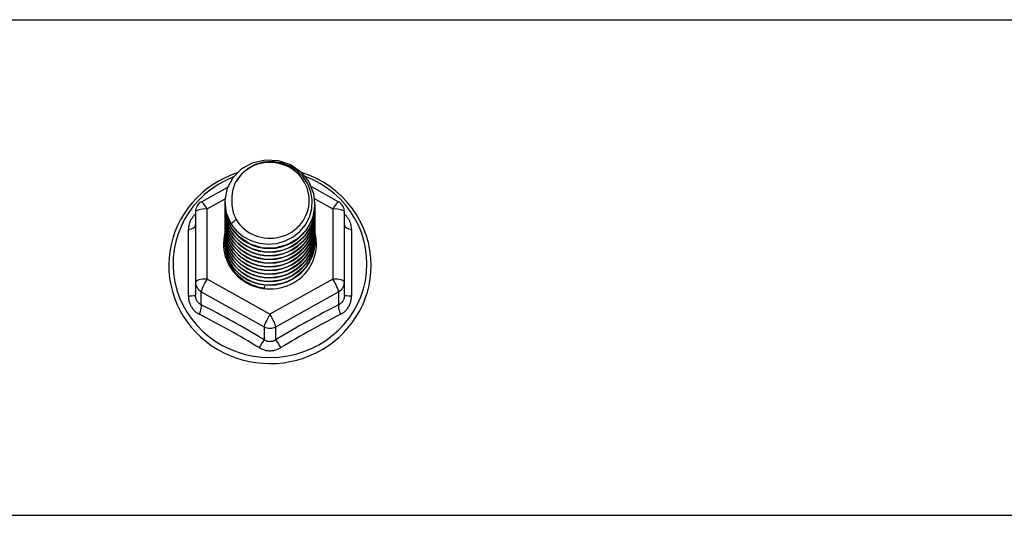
# Model space of a CAD drawing. Header units: inches. Extents: x 56.1 to 140.1, y 37.7 to 64.
# Tile 42 of 102: x 80.7 to 84.1, y 58.1 to 59.8. Entities that reach past the tile are written whole.
import ezdxf

# ---------------------------------------------------------------- set-up
doc = ezdxf.new("R2010")
doc.units = ezdxf.units.IN
doc.header["$MEASUREMENT"] = 0
doc.layers.add('Visible Edges(ANSI)', color=7, linetype='Continuous', lineweight=25)
doc.layers.add('Visible Tangent Edges(ANSI)', color=7, linetype='Continuous', lineweight=25)

msp = doc.modelspace()

# ---------------------------------------------------------------- linework, layer by layer
at = {"layer": 'Visible Edges(ANSI)'}
for p, q in [((81.329, 59.2179), (81.4191, 59.2682)), ((81.704, 59.2696), (81.7966, 59.2179)), ((81.4093, 59.2163), (81.4093, 59.2167)), ((81.3089, 59.1836), (81.3089, 58.944)), ((81.4093, 59.2037), (81.4093, 59.2042)), ((81.4093, 59.1912), (81.4093, 59.1916)), ((81.7163, 59.21), (81.7163, 59.2104)), ((81.7163, 59.1975), (81.7163, 59.1979)), ((81.7163, 59.1849), (81.7163, 59.1853)), ((81.8167, 58.944), (81.8167, 59.1836)), ((81.4093, 59.1787), (81.4093, 59.1791)), ((81.4093, 59.1661), (81.4093, 59.1665)), ((81.4093, 59.1536), (81.4093, 59.154)), ((81.7163, 59.1724), (81.7163, 59.1728)), ((81.7163, 59.1599), (81.7163, 59.1603)), ((81.4093, 59.1411), (81.4093, 59.1415)), ((81.4093, 59.1285), (81.4093, 59.1289)), ((81.4093, 59.116), (81.4093, 59.1164)), ((81.7163, 59.1473), (81.7163, 59.1477)), ((81.7163, 59.1348), (81.7163, 59.1352)), ((81.7163, 59.1222), (81.7163, 59.1227)), ((81.4093, 59.1034), (81.4093, 59.1038)), ((81.4093, 59.0909), (81.4093, 59.0913)), ((81.7163, 59.1097), (81.7163, 59.1101)), ((81.7163, 59.0972), (81.7163, 59.0976)), ((81.7163, 59.0846), (81.7163, 59.085)), ((81.4093, 59.0784), (81.4093, 59.0788)), ((81.3089, 58.944), (81.3089, 58.8992)), ((81.5444, 58.93), (81.5431, 58.9225)), ((81.8167, 58.8992), (81.8167, 58.944))]:
    msp.add_line(p, q, dxfattribs=at)
at = {"layer": 'Visible Edges(ANSI)', "flags": 128}
for points in [[(81.4302, 59.143), (81.4137, 59.1815), (81.4094, 59.223), (81.4175, 59.264), (81.4373, 59.301), (81.4673, 59.3312), (81.5051, 59.3519), (81.5475, 59.3615), (81.5911, 59.3591), (81.6325, 59.3449), (81.6682, 59.32), (81.6954, 59.2864), (81.7118, 59.2467), (81.7162, 59.2041), (81.7082, 59.162), (81.6884, 59.1237), (81.6584, 59.0924), (81.6207, 59.0705), (81.5783, 59.0598), (81.5346, 59.061), (81.4932, 59.074), (81.4575, 59.0977), (81.4303, 59.1302), (81.4138, 59.1688), (81.4094, 59.2102)], [(81.4488, 59.1183), (81.4715, 59.0995), (81.4977, 59.0853), (81.5263, 59.0764), (81.5561, 59.0732), (81.5861, 59.0758), (81.615, 59.0841), (81.6416, 59.0979), (81.6648, 59.1166), (81.6836, 59.1394), (81.6972, 59.1656), (81.7051, 59.1938), (81.7068, 59.223), (81.7022, 59.2519), (81.6916, 59.2793), (81.6753, 59.3039), (81.654, 59.3246), (81.6288, 59.3405), (81.6006, 59.3508), (81.5709, 59.3551), (81.541, 59.353), (81.5123, 59.3447), (81.4863, 59.3306), (81.4641, 59.3112), (81.447, 59.2876)], [(81.4509, 59.3168), (81.4288, 59.3087), (81.4074, 59.2991), (81.3868, 59.2881), (81.3669, 59.2758), (81.3479, 59.2622), (81.3299, 59.2473), (81.3131, 59.2313), (81.2973, 59.2142), (81.2829, 59.1961), (81.2697, 59.177), (81.2579, 59.1571), (81.2475, 59.1365), (81.2387, 59.1152), (81.2313, 59.0934), (81.2255, 59.0712), (81.2213, 59.0486), (81.2187, 59.0258), (81.2177, 59.0028), (81.2183, 58.9798), (81.2205, 58.957), (81.2244, 58.9343), (81.2299, 58.912), (81.2369, 58.8901), (81.2455, 58.8687), (81.2555, 58.8479), (81.267, 58.8279), (81.2799, 58.8086), (81.2941, 58.7903), (81.3095, 58.773), (81.3261, 58.7567), (81.3439, 58.7416), (81.3626, 58.7277), (81.3823, 58.715), (81.4028, 58.7038), (81.4241, 58.6939), (81.446, 58.6854), (81.4684, 58.6784), (81.4913, 58.6729), (81.5145, 58.6689), (81.538, 58.6665), (81.5615, 58.6656), (81.5851, 58.6663), (81.6085, 58.6686), (81.6317, 58.6724), (81.6547, 58.6777), (81.6772, 58.6845), (81.6991, 58.6929), (81.7205, 58.7026), (81.7411, 58.7137), (81.7609, 58.7262), (81.7797, 58.74), (81.7976, 58.755), (81.8143, 58.7711), (81.8299, 58.7883), (81.8442, 58.8066), (81.8573, 58.8257), (81.8689, 58.8457), (81.8791, 58.8664), (81.8878, 58.8877), (81.895, 58.9096), (81.9007, 58.9319), (81.9047, 58.9545), (81.9071, 58.9773), (81.908, 59.0003)], [(81.908, 59.0003), (81.9069, 59.0266), (81.9037, 59.0527), (81.8984, 59.0785), (81.891, 59.1038), (81.8816, 59.1284), (81.8703, 59.1523), (81.857, 59.1752), (81.842, 59.197), (81.8252, 59.2176), (81.8069, 59.2369), (81.787, 59.2547), (81.7658, 59.2709), (81.7433, 59.2855), (81.7198, 59.2983), (81.6952, 59.3093), (81.6699, 59.3184)], [(81.447, 59.2876), (81.4457, 59.2851), (81.4445, 59.2826), (81.4433, 59.28), (81.4422, 59.2774), (81.4412, 59.2748), (81.4402, 59.2721), (81.4392, 59.2695), (81.4384, 59.2668), (81.4376, 59.2641), (81.4368, 59.2614), (81.4361, 59.2587), (81.4355, 59.2559), (81.435, 59.2532), (81.4345, 59.2504), (81.4341, 59.2476), (81.4337, 59.2448), (81.4334, 59.2421), (81.4331, 59.2393), (81.433, 59.2365), (81.4329, 59.2337), (81.4328, 59.2309), (81.4328, 59.2281), (81.4329, 59.2253), (81.4331, 59.2224)], [(81.4093, 59.2163), (81.4093, 59.2118), (81.4095, 59.2073), (81.4099, 59.2029), (81.4104, 59.1984), (81.411, 59.194), (81.4118, 59.1896), (81.4128, 59.1852), (81.4138, 59.1808), (81.415, 59.1765), (81.4164, 59.1722), (81.4179, 59.168), (81.4195, 59.1638), (81.4212, 59.1596), (81.4231, 59.1555), (81.4251, 59.1515), (81.4273, 59.1475), (81.4295, 59.1436), (81.4319, 59.1397), (81.4344, 59.136), (81.4371, 59.1323), (81.4398, 59.1286), (81.4427, 59.1251), (81.4457, 59.1217), (81.4488, 59.1183)], [(81.4331, 59.2224), (81.4329, 59.2196), (81.4329, 59.2168), (81.4329, 59.214), (81.4329, 59.2112), (81.433, 59.2084), (81.4332, 59.2056), (81.4335, 59.2028), (81.4338, 59.2001), (81.4342, 59.1973), (81.4346, 59.1945), (81.4351, 59.1918), (81.4357, 59.189), (81.4363, 59.1863), (81.437, 59.1835), (81.4378, 59.1808), (81.4386, 59.1781), (81.4395, 59.1755), (81.4404, 59.1728), (81.4414, 59.1702), (81.4425, 59.1675), (81.4436, 59.165), (81.4448, 59.1624), (81.446, 59.1599), (81.4473, 59.1573)], [(81.4093, 59.2037), (81.4106, 59.1846), (81.4145, 59.1658), (81.4209, 59.1477), (81.4298, 59.1306), (81.441, 59.1147), (81.4542, 59.1003), (81.4693, 59.0878), (81.486, 59.0773), (81.504, 59.0689), (81.5231, 59.0629), (81.5428, 59.0594), (81.5628, 59.0584), (81.5828, 59.0599), (81.6025, 59.064), (81.6216, 59.0705), (81.6396, 59.0793), (81.6563, 59.0904), (81.6714, 59.1035), (81.6846, 59.1183), (81.6958, 59.1347), (81.7047, 59.1524), (81.7111, 59.1711), (81.715, 59.1904), (81.7163, 59.21)], [(81.4093, 59.1912), (81.4106, 59.1721), (81.4145, 59.1533), (81.4209, 59.1352), (81.4298, 59.118), (81.441, 59.1021), (81.4542, 59.0878), (81.4693, 59.0752), (81.486, 59.0647), (81.504, 59.0564), (81.5231, 59.0504), (81.5428, 59.0469), (81.5628, 59.0459), (81.5828, 59.0474), (81.6025, 59.0514), (81.6216, 59.058), (81.6396, 59.0668), (81.6563, 59.0779), (81.6714, 59.0909), (81.6846, 59.1058), (81.6958, 59.1222), (81.7047, 59.1399), (81.7111, 59.1585), (81.715, 59.1778), (81.7163, 59.1975)], [(81.4093, 59.1787), (81.4106, 59.1595), (81.4145, 59.1408), (81.4209, 59.1226), (81.4298, 59.1055), (81.441, 59.0896), (81.4542, 59.0752), (81.4693, 59.0627), (81.486, 59.0522), (81.504, 59.0438), (81.5231, 59.0379), (81.5428, 59.0343), (81.5628, 59.0333), (81.5828, 59.0349), (81.6025, 59.0389), (81.6216, 59.0454), (81.6396, 59.0543), (81.6563, 59.0653), (81.6714, 59.0784), (81.6846, 59.0932), (81.6958, 59.1097), (81.7047, 59.1273), (81.7111, 59.146), (81.715, 59.1653), (81.7163, 59.1849)], [(81.7162, 59.204), (81.7157, 59.1838), (81.7124, 59.1638), (81.7064, 59.1445), (81.6978, 59.1261), (81.6868, 59.109), (81.6735, 59.0935), (81.6583, 59.0798), (81.6413, 59.0682), (81.6229, 59.0589), (81.6035, 59.0521), (81.5833, 59.0479), (81.5627, 59.0463), (81.5422, 59.0474), (81.522, 59.0511), (81.5025, 59.0574), (81.4842, 59.0662), (81.4672, 59.0772), (81.452, 59.0904), (81.4387, 59.1054), (81.4277, 59.122), (81.4192, 59.1398), (81.4132, 59.1586), (81.4099, 59.178), (81.4094, 59.1977)], [(81.7162, 59.1914), (81.7157, 59.1712), (81.7124, 59.1513), (81.7064, 59.132), (81.6978, 59.1136), (81.6868, 59.0965), (81.6735, 59.0809), (81.6583, 59.0673), (81.6413, 59.0557), (81.6229, 59.0464), (81.6035, 59.0396), (81.5833, 59.0353), (81.5627, 59.0337), (81.5422, 59.0348), (81.522, 59.0385), (81.5025, 59.0449), (81.4842, 59.0536), (81.4672, 59.0647), (81.452, 59.0778), (81.4387, 59.0928), (81.4277, 59.1094), (81.4192, 59.1273), (81.4132, 59.1461), (81.4099, 59.1655), (81.4094, 59.1851)], [(81.4093, 59.1661), (81.4106, 59.147), (81.4145, 59.1282), (81.4209, 59.1101), (81.4298, 59.0929), (81.441, 59.077), (81.4542, 59.0627), (81.4693, 59.0502), (81.486, 59.0396), (81.504, 59.0313), (81.5231, 59.0253), (81.5428, 59.0218), (81.5628, 59.0208), (81.5828, 59.0223), (81.6025, 59.0264), (81.6216, 59.0329), (81.6396, 59.0417), (81.6563, 59.0528), (81.6714, 59.0658), (81.6846, 59.0807), (81.6958, 59.0971), (81.7047, 59.1148), (81.7111, 59.1334), (81.715, 59.1528), (81.7163, 59.1724)], [(81.4093, 59.1536), (81.4106, 59.1345), (81.4145, 59.1157), (81.4209, 59.0976), (81.4298, 59.0804), (81.441, 59.0645), (81.4542, 59.0502), (81.4693, 59.0376), (81.486, 59.0271), (81.504, 59.0188), (81.5231, 59.0128), (81.5428, 59.0093), (81.5628, 59.0082), (81.5828, 59.0098), (81.6025, 59.0138), (81.6216, 59.0203), (81.6396, 59.0292), (81.6563, 59.0402), (81.6714, 59.0533), (81.6846, 59.0682), (81.6958, 59.0846), (81.7047, 59.1023), (81.7111, 59.1209), (81.715, 59.1402), (81.7163, 59.1599)], [(81.7162, 59.1789), (81.7157, 59.1587), (81.7124, 59.1388), (81.7064, 59.1194), (81.6978, 59.101), (81.6868, 59.0839), (81.6735, 59.0684), (81.6583, 59.0547), (81.6413, 59.0431), (81.6229, 59.0339), (81.6035, 59.027), (81.5833, 59.0228), (81.5627, 59.0212), (81.5422, 59.0223), (81.522, 59.026), (81.5025, 59.0323), (81.4842, 59.0411), (81.4672, 59.0521), (81.452, 59.0653), (81.4387, 59.0803), (81.4277, 59.0969), (81.4192, 59.1147), (81.4132, 59.1335), (81.4099, 59.153), (81.4094, 59.1726)], [(81.7162, 59.1663), (81.7157, 59.1461), (81.7124, 59.1262), (81.7064, 59.1069), (81.6978, 59.0885), (81.6868, 59.0714), (81.6735, 59.0559), (81.6583, 59.0422), (81.6413, 59.0306), (81.6229, 59.0213), (81.6035, 59.0145), (81.5833, 59.0103), (81.5627, 59.0087), (81.5422, 59.0097), (81.522, 59.0135), (81.5025, 59.0198), (81.4842, 59.0285), (81.4672, 59.0396), (81.452, 59.0528), (81.4387, 59.0678), (81.4277, 59.0844), (81.4192, 59.1022), (81.4132, 59.121), (81.4099, 59.1404), (81.4094, 59.1601)], [(81.7162, 59.1538), (81.7157, 59.1336), (81.7124, 59.1137), (81.7064, 59.0943), (81.6978, 59.076), (81.6868, 59.0589), (81.6735, 59.0433), (81.6583, 59.0296), (81.6413, 59.0181), (81.6229, 59.0088), (81.6035, 59.002), (81.5833, 58.9977), (81.5627, 58.9961), (81.5422, 58.9972), (81.522, 59.0009), (81.5025, 59.0072), (81.4842, 59.016), (81.4672, 59.0271), (81.452, 59.0402), (81.4387, 59.0552), (81.4277, 59.0718), (81.4192, 59.0897), (81.4132, 59.1085), (81.4099, 59.1279), (81.4094, 59.1475)], [(81.4473, 59.1573), (81.4466, 59.1567), (81.4459, 59.1561), (81.4452, 59.1555), (81.4444, 59.1549), (81.4437, 59.1543), (81.443, 59.1537), (81.4423, 59.1531), (81.4416, 59.1525), (81.4409, 59.1519), (81.4402, 59.1513), (81.4394, 59.1507), (81.4387, 59.1501), (81.438, 59.1495), (81.4373, 59.1489), (81.4366, 59.1483), (81.4359, 59.1477), (81.4352, 59.1471), (81.4344, 59.1466), (81.4337, 59.146), (81.433, 59.1454), (81.4323, 59.1448), (81.4316, 59.1442), (81.4309, 59.1436), (81.4302, 59.143)], [(81.4093, 59.1411), (81.4106, 59.1219), (81.4145, 59.1031), (81.4209, 59.085), (81.4298, 59.0679), (81.441, 59.052), (81.4542, 59.0376), (81.4693, 59.0251), (81.486, 59.0146), (81.504, 59.0062), (81.5231, 59.0002), (81.5428, 58.9967), (81.5628, 58.9957), (81.5828, 58.9972), (81.6025, 59.0013), (81.6216, 59.0078), (81.6396, 59.0166), (81.6563, 59.0277), (81.6714, 59.0408), (81.6846, 59.0556), (81.6958, 59.072), (81.7047, 59.0897), (81.7111, 59.1084), (81.715, 59.1277), (81.7163, 59.1473)], [(81.4093, 59.1285), (81.4106, 59.1094), (81.4145, 59.0906), (81.4209, 59.0725), (81.4298, 59.0553), (81.441, 59.0394), (81.4542, 59.0251), (81.4693, 59.0125), (81.486, 59.002), (81.504, 58.9937), (81.5231, 58.9877), (81.5428, 58.9842), (81.5628, 58.9832), (81.5828, 58.9847), (81.6025, 58.9888), (81.6216, 58.9953), (81.6396, 59.0041), (81.6563, 59.0152), (81.6714, 59.0282), (81.6846, 59.0431), (81.6958, 59.0595), (81.7047, 59.0772), (81.7111, 59.0958), (81.715, 59.1151), (81.7163, 59.1348)], [(81.4093, 59.116), (81.4106, 59.0969), (81.4145, 59.0781), (81.4209, 59.0599), (81.4298, 59.0428), (81.441, 59.0269), (81.4542, 59.0126), (81.4693, 59), (81.486, 58.9895), (81.504, 58.9812), (81.5231, 58.9752), (81.5428, 58.9716), (81.5628, 58.9706), (81.5828, 58.9722), (81.6025, 58.9762), (81.6216, 58.9827), (81.6396, 58.9916), (81.6563, 59.0026), (81.6714, 59.0157), (81.6846, 59.0306), (81.6958, 59.047), (81.7047, 59.0646), (81.7111, 59.0833), (81.715, 59.1026), (81.7163, 59.1222)], [(81.7162, 59.1413), (81.7157, 59.1211), (81.7124, 59.1011), (81.7064, 59.0818), (81.6978, 59.0634), (81.6868, 59.0463), (81.6735, 59.0308), (81.6583, 59.0171), (81.6413, 59.0055), (81.6229, 58.9962), (81.6035, 58.9894), (81.5833, 58.9852), (81.5627, 58.9836), (81.5422, 58.9847), (81.522, 58.9884), (81.5025, 58.9947), (81.4842, 59.0035), (81.4672, 59.0145), (81.452, 59.0277), (81.4387, 59.0427), (81.4277, 59.0593), (81.4192, 59.0771), (81.4132, 59.0959), (81.4099, 59.1153), (81.4094, 59.135)], [(81.7162, 59.1287), (81.7157, 59.1085), (81.7124, 59.0886), (81.7064, 59.0693), (81.6978, 59.0509), (81.6868, 59.0338), (81.6735, 59.0182), (81.6583, 59.0046), (81.6413, 58.993), (81.6229, 58.9837), (81.6035, 58.9769), (81.5833, 58.9726), (81.5627, 58.971), (81.5422, 58.9721), (81.522, 58.9759), (81.5025, 58.9822), (81.4842, 58.9909), (81.4672, 59.002), (81.452, 59.0151), (81.4387, 59.0302), (81.4277, 59.0467), (81.4192, 59.0646), (81.4132, 59.0834), (81.4099, 59.1028), (81.4094, 59.1224)], [(81.7162, 59.1162), (81.7157, 59.096), (81.7124, 59.0761), (81.7064, 59.0567), (81.6978, 59.0383), (81.6868, 59.0212), (81.6735, 59.0057), (81.6583, 58.992), (81.6413, 58.9805), (81.6229, 58.9712), (81.6035, 58.9643), (81.5833, 58.9601), (81.5627, 58.9585), (81.5422, 58.9596), (81.522, 58.9633), (81.5025, 58.9696), (81.4842, 58.9784), (81.4672, 58.9895), (81.452, 59.0026), (81.4387, 59.0176), (81.4277, 59.0342), (81.4192, 59.0521), (81.4132, 59.0709), (81.4099, 59.0903), (81.4094, 59.1099)], [(81.4093, 59.1034), (81.4106, 59.0843), (81.4145, 59.0655), (81.4209, 59.0474), (81.4298, 59.0302), (81.441, 59.0144), (81.4542, 59), (81.4693, 58.9875), (81.486, 58.9769), (81.504, 58.9686), (81.5231, 58.9626), (81.5428, 58.9591), (81.5628, 58.9581), (81.5828, 58.9596), (81.6025, 58.9637), (81.6216, 58.9702), (81.6396, 58.979), (81.6563, 58.9901), (81.6714, 59.0031), (81.6846, 59.018), (81.6958, 59.0344), (81.7047, 59.0521), (81.7111, 59.0708), (81.715, 59.0901), (81.7163, 59.1097)], [(81.4093, 59.0909), (81.4106, 59.0718), (81.4145, 59.053), (81.4209, 59.0349), (81.4298, 59.0177), (81.441, 59.0018), (81.4542, 58.9875), (81.4693, 58.9749), (81.486, 58.9644), (81.504, 58.9561), (81.5231, 58.9501), (81.5428, 58.9466), (81.5628, 58.9456), (81.5828, 58.9471), (81.6025, 58.9511), (81.6216, 58.9576), (81.6396, 58.9665), (81.6563, 58.9775), (81.6714, 58.9906), (81.6846, 59.0055), (81.6958, 59.0219), (81.7047, 59.0396), (81.7111, 59.0582), (81.715, 59.0775), (81.7163, 59.0972)], [(81.4093, 59.0784), (81.4106, 59.0592), (81.4145, 59.0405), (81.4209, 59.0223), (81.4298, 59.0052), (81.441, 58.9893), (81.4542, 58.9749), (81.4693, 58.9624), (81.486, 58.9519), (81.504, 58.9435), (81.5231, 58.9376), (81.5428, 58.934), (81.5628, 58.933), (81.5828, 58.9345), (81.6025, 58.9386), (81.6216, 58.9451), (81.6396, 58.954), (81.6563, 58.965), (81.6714, 58.9781), (81.6846, 58.9929), (81.6958, 59.0093), (81.7047, 59.027), (81.7111, 59.0457), (81.715, 59.065), (81.7163, 59.0846)], [(81.7162, 59.1036), (81.7157, 59.0835), (81.7124, 59.0635), (81.7064, 59.0442), (81.6978, 59.0258), (81.6868, 59.0087), (81.6735, 58.9932), (81.6583, 58.9795), (81.6413, 58.9679), (81.6229, 58.9586), (81.6035, 58.9518), (81.5833, 58.9476), (81.5627, 58.946), (81.5422, 58.947), (81.522, 58.9508), (81.5025, 58.9571), (81.4842, 58.9659), (81.4672, 58.9769), (81.452, 58.9901), (81.4387, 59.0051), (81.4277, 59.0217), (81.4192, 59.0395), (81.4132, 59.0583), (81.4099, 59.0777), (81.4094, 59.0974)], [(81.7162, 59.0911), (81.7157, 59.0709), (81.7124, 59.051), (81.7064, 59.0316), (81.6978, 59.0133), (81.6868, 58.9962), (81.6735, 58.9806), (81.6583, 58.967), (81.6413, 58.9554), (81.6229, 58.9461), (81.6035, 58.9393), (81.5833, 58.935), (81.5627, 58.9334), (81.5422, 58.9345), (81.522, 58.9382), (81.5025, 58.9445), (81.4842, 58.9533), (81.4672, 58.9644), (81.452, 58.9775), (81.4387, 58.9925), (81.4277, 59.0091), (81.4192, 59.027), (81.4132, 59.0458), (81.4099, 59.0652), (81.4094, 59.0848)], [(81.5431, 58.9225), (81.5348, 58.9239), (81.5267, 58.9257), (81.5187, 58.9279), (81.5108, 58.9305), (81.5031, 58.9335), (81.4955, 58.9369), (81.4882, 58.9407), (81.481, 58.9449), (81.4741, 58.9494), (81.4675, 58.9543), (81.4612, 58.9595), (81.4552, 58.9651), (81.4495, 58.9709), (81.4441, 58.9771), (81.4391, 58.9835), (81.4345, 58.9902), (81.4302, 58.9971), (81.4264, 59.0042), (81.4229, 59.0115), (81.4199, 59.0189), (81.4173, 59.0266), (81.4151, 59.0343), (81.4134, 59.0422), (81.4121, 59.0501)], [(81.7162, 59.0786), (81.7162, 59.0785), (81.7162, 59.0784), (81.7162, 59.0783), (81.7162, 59.0782), (81.7162, 59.0781), (81.7162, 59.078), (81.7162, 59.0779), (81.7162, 59.0778), (81.7162, 59.0777), (81.7163, 59.0776), (81.7163, 59.0775), (81.7163, 59.0774), (81.7163, 59.0773), (81.7163, 59.0772), (81.7163, 59.0771), (81.7163, 59.0771), (81.7163, 59.077), (81.7163, 59.0769), (81.7163, 59.0768), (81.7163, 59.0767), (81.7163, 59.0766), (81.7163, 59.0765), (81.7163, 59.0764), (81.7163, 59.0763)]]:
    msp.add_lwpolyline(points, dxfattribs=at)
at = {"layer": 'Visible Edges(ANSI)'}
for centre, start, end in [((81.3482, 59.1836), 119.1745, 180), ((81.7774, 59.1836), 0, 60.8255)]:
    msp.add_arc(centre, 0.0394, start, end, dxfattribs=at)
for centre, major_axis, start_param, end_param in [((81.5628, 59.2228), (0.1339, 0), 3.671471, 8.899926), ((81.5628, 59.2177), (0.1535, 0), 3.669461, 3.875388), ((81.5628, 59.0738), (-0.1585, 0), 6.031816, 9.674875)]:
    msp.add_ellipse(centre, major_axis=major_axis, ratio=0.966998, start_param=start_param, end_param=end_param, dxfattribs=at)
at = {"layer": 'Visible Tangent Edges(ANSI)'}
for p, q in [((75.5628, 59.8397), (97.1967, 59.8397)), ((81.3482, 59.1936), (81.4097, 59.2279)), ((81.7153, 59.2283), (81.7774, 59.1936)), ((81.3482, 58.954), (81.3482, 59.1936)), ((81.7774, 59.1936), (81.7774, 58.954)), ((81.2846, 58.8962), (81.2846, 59.1234)), ((81.841, 59.1234), (81.841, 58.8962)), ((81.5628, 58.8342), (81.3482, 58.954)), ((81.7774, 58.954), (81.5628, 58.8342)), ((81.3285, 58.911), (81.5431, 58.7912)), ((81.3285, 58.8662), (81.3285, 58.911)), ((81.5825, 58.7912), (81.7971, 58.911)), ((81.7971, 58.911), (81.7971, 58.8662)), ((81.5431, 58.7912), (81.5431, 58.7464)), ((81.5825, 58.7464), (81.5825, 58.7912)), ((97.1967, 58.1474), (75.5628, 58.1474))]:
    msp.add_line(p, q, dxfattribs=at)
at = {"layer": 'Visible Tangent Edges(ANSI)', "flags": 128}
for points in [[(81.3089, 59.1761), (81.307, 59.1743), (81.3052, 59.1725), (81.3034, 59.1706), (81.3017, 59.1686), (81.3001, 59.1666), (81.2986, 59.1646), (81.2971, 59.1625), (81.2957, 59.1604), (81.2944, 59.1582), (81.2932, 59.156), (81.292, 59.1538), (81.2909, 59.1516), (81.2899, 59.1493), (81.289, 59.147), (81.2882, 59.1447), (81.2874, 59.1423), (81.2868, 59.14), (81.2862, 59.1376), (81.2857, 59.1353), (81.2853, 59.1329), (81.285, 59.1305), (81.2848, 59.1281), (81.2847, 59.1258), (81.2846, 59.1234)], [(81.841, 59.1234), (81.8409, 59.1258), (81.8408, 59.1281), (81.8406, 59.1305), (81.8403, 59.1329), (81.8399, 59.1353), (81.8394, 59.1376), (81.8388, 59.14), (81.8382, 59.1423), (81.8374, 59.1447), (81.8366, 59.147), (81.8357, 59.1493), (81.8347, 59.1516), (81.8336, 59.1538), (81.8324, 59.156), (81.8312, 59.1582), (81.8299, 59.1604), (81.8285, 59.1625), (81.827, 59.1646), (81.8255, 59.1666), (81.8239, 59.1686), (81.8222, 59.1706), (81.8204, 59.1725), (81.8186, 59.1743), (81.8167, 59.1761)], [(81.2846, 58.8962), (81.2847, 58.893), (81.2849, 58.8897), (81.2853, 58.8865), (81.2858, 58.8833), (81.2864, 58.8801), (81.2872, 58.8769), (81.2881, 58.8738), (81.2891, 58.8707), (81.2903, 58.8678), (81.2916, 58.8648), (81.2931, 58.862), (81.2947, 58.8592), (81.2964, 58.8565), (81.2982, 58.8539), (81.3001, 58.8514), (81.3022, 58.8489), (81.3043, 58.8466), (81.3066, 58.8444), (81.3089, 58.8423), (81.3114, 58.8404), (81.3139, 58.8385), (81.3165, 58.8368), (81.3192, 58.8352), (81.322, 58.8337)], [(81.3285, 58.8662), (81.3271, 58.8669), (81.3257, 58.8677), (81.3243, 58.8685), (81.323, 58.8694), (81.3217, 58.8704), (81.3204, 58.8715), (81.3192, 58.8726), (81.3181, 58.8738), (81.317, 58.875), (81.316, 58.8764), (81.315, 58.8777), (81.3141, 58.8791), (81.3133, 58.8806), (81.3126, 58.8821), (81.3119, 58.8837), (81.3112, 58.8853), (81.3107, 58.8869), (81.3102, 58.8886), (81.3098, 58.8903), (81.3095, 58.8921), (81.3092, 58.8938), (81.309, 58.8956), (81.3089, 58.8974), (81.3089, 58.8992)], [(81.8167, 58.8992), (81.8167, 58.8974), (81.8166, 58.8956), (81.8164, 58.8938), (81.8161, 58.8921), (81.8158, 58.8903), (81.8154, 58.8886), (81.8149, 58.8869), (81.8144, 58.8853), (81.8137, 58.8837), (81.813, 58.8821), (81.8123, 58.8806), (81.8114, 58.8791), (81.8106, 58.8777), (81.8096, 58.8764), (81.8086, 58.875), (81.8075, 58.8738), (81.8064, 58.8726), (81.8052, 58.8715), (81.8039, 58.8704), (81.8026, 58.8694), (81.8013, 58.8685), (81.7999, 58.8677), (81.7985, 58.8669), (81.7971, 58.8662)], [(81.8036, 58.8337), (81.8064, 58.8352), (81.8091, 58.8368), (81.8117, 58.8385), (81.8142, 58.8404), (81.8167, 58.8423), (81.819, 58.8444), (81.8213, 58.8466), (81.8234, 58.8489), (81.8255, 58.8514), (81.8274, 58.8539), (81.8292, 58.8565), (81.8309, 58.8592), (81.8325, 58.862), (81.834, 58.8648), (81.8353, 58.8678), (81.8365, 58.8707), (81.8375, 58.8738), (81.8384, 58.8769), (81.8392, 58.8801), (81.8398, 58.8833), (81.8403, 58.8865), (81.8407, 58.8897), (81.8409, 58.893), (81.841, 58.8962)], [(81.5825, 58.7464), (81.581, 58.7455), (81.5795, 58.7446), (81.5779, 58.7438), (81.5763, 58.7431), (81.5747, 58.7425), (81.573, 58.7419), (81.5714, 58.7414), (81.5697, 58.741), (81.568, 58.7407), (81.5663, 58.7405), (81.5645, 58.7404), (81.5628, 58.7403), (81.5611, 58.7404), (81.5594, 58.7405), (81.5576, 58.7407), (81.5559, 58.741), (81.5543, 58.7414), (81.5526, 58.7419), (81.5509, 58.7424), (81.5493, 58.7431), (81.5477, 58.7438), (81.5461, 58.7446), (81.5446, 58.7455), (81.5431, 58.7464)], [(81.5255, 58.7201), (81.5283, 58.7184), (81.5312, 58.7169), (81.5342, 58.7155), (81.5372, 58.7143), (81.5403, 58.7132), (81.5434, 58.7122), (81.5466, 58.7114), (81.5498, 58.7107), (81.553, 58.7102), (81.5563, 58.7098), (81.5596, 58.7096), (81.5628, 58.7095), (81.5661, 58.7096), (81.5694, 58.7098), (81.5726, 58.7102), (81.5759, 58.7107), (81.5791, 58.7114), (81.5822, 58.7122), (81.5853, 58.7132), (81.5884, 58.7143), (81.5915, 58.7156), (81.5944, 58.7169), (81.5973, 58.7184), (81.6001, 58.7201)]]:
    msp.add_lwpolyline(points, dxfattribs=at)
at = {"layer": 'Visible Tangent Edges(ANSI)'}
for centre, major_axis, ratio, start_param, end_param in [((81.5628, 59.0063), (0.3308, 0), 0.966998, 1.955468, 7.482801), ((81.3482, 59.1836), (-0.0192, 0.0344), 0.127392, 4.936728, 6.283185), ((81.7774, 59.1836), (0.0192, 0.0344), 0.127392, 0, 1.346458), ((81.3482, 59.1836), (-0.0394, 0), 0.254784, 4.712389, 6.283185), ((81.7774, 59.1836), (0.0394, 0), 0.254784, 0, 1.570796), ((81.2695, 59.1387), (0.0394, 0), 0.420933, 5.107073, 6.283185), ((81.8561, 59.1387), (-0.0394, 0), 0.420933, 0, 1.176113), ((81.3482, 58.944), (-0.0394, 0), 0.254784, 4.712389, 6.283185), ((81.3482, 58.944), (-0.0192, -0.0344), 0.127392, 4.48805, 6.058847), ((81.7774, 58.944), (0.0394, 0), 0.254784, 0, 1.570796), ((81.7774, 58.944), (0.0192, -0.0344), 0.127392, 0.224339, 1.795135), ((81.3482, 58.944), (-0.0394, 0), 0.966998, 0, 1.047198), ((81.7774, 58.944), (0.0394, 0), 0.966998, 5.235988, 6.283185), ((81.2695, 58.8992), (0.0394, 0), 0.080687, 5.107073, 6.283185), ((81.8561, 58.8992), (-0.0394, 0), 0.080687, 0, 1.176113), ((81.3089, 58.8332), (0.0178, 0.0351), 0.295528, 4.874003, 6.050115), ((81.4358, 58.6297), (-0.6046, 0.361), 0.220649, 4.666525, 5.020223), ((81.6898, 58.6297), (-0.6046, -0.361), 0.220649, 4.404555, 4.758253), ((81.8167, 58.8332), (-0.0178, 0.0351), 0.295528, 0.23307, 1.409183), ((81.4237, 58.6094), (0.5734, -0.3423), 0.220649, 1.524932, 1.878631), ((81.5628, 58.8242), (-0.0192, -0.0344), 0.127392, 4.48805, 6.058847), ((81.5628, 58.8242), (0.0192, -0.0344), 0.127392, 0.224339, 1.795135), ((81.7019, 58.6094), (0.5734, 0.3423), 0.220649, 1.262962, 1.61666), ((81.5628, 58.8242), (0.0394, 0), 0.966998, 4.18879, 5.235988), ((81.5234, 58.7134), (0.0205, 0.0336), 0.044718, 0.222707, 1.398819), ((81.6022, 58.7134), (-0.0205, 0.0336), 0.044718, 4.884366, 6.060479)]:
    msp.add_ellipse(centre, major_axis=major_axis, ratio=ratio, start_param=start_param, end_param=end_param, dxfattribs=at)

doc.saveas('drawing.dxf')
